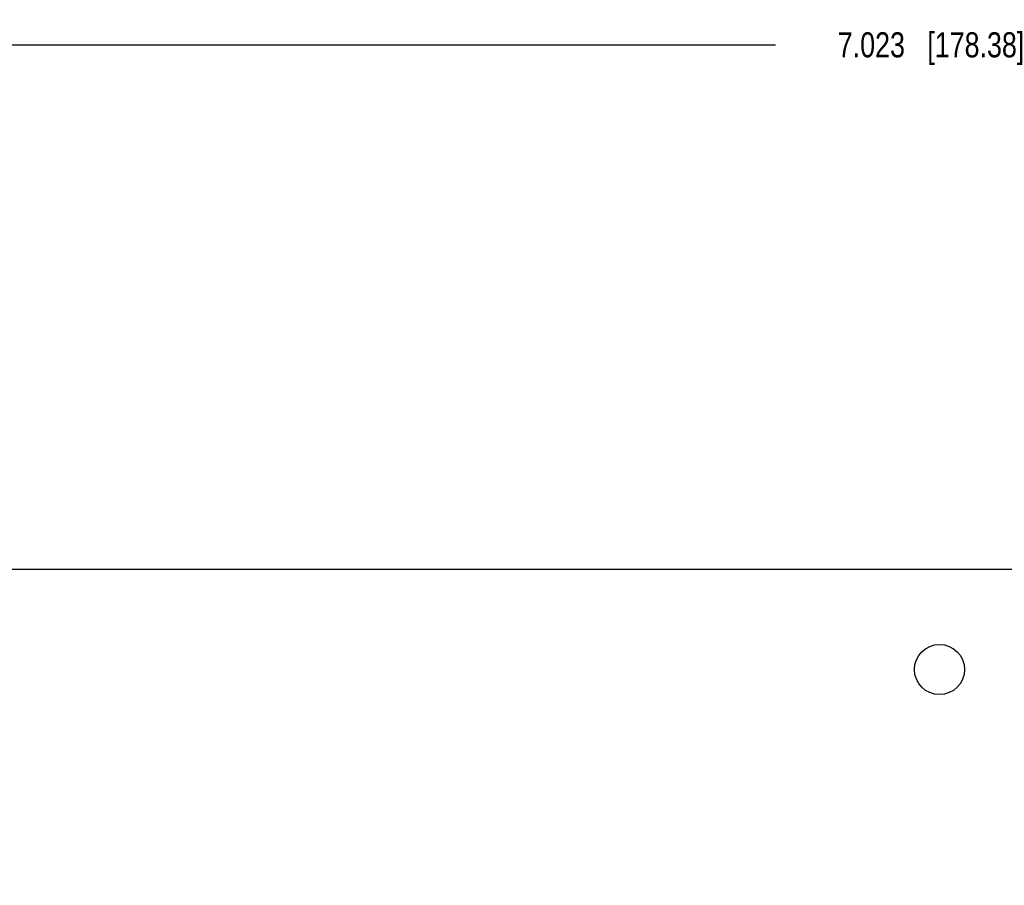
# Model space of a CAD drawing. Header units: inches. Extents: x 0 to 34, y 0 to 22.
# Tile 33 of 35: x 19.5 to 24.4, y 13.6 to 17.9. Entities that reach past the tile are written whole.
import ezdxf

# ---------------------------------------------------------------- set-up
doc = ezdxf.new("R2010")
doc.units = ezdxf.units.IN
doc.header["$LTSCALE"] = 1.87
doc.header["$MEASUREMENT"] = 0
doc.layers.get('0').update_dxf_attribs({"linetype": 'CONTINUOUS'})
doc.layers.add('02___PRT_ALL_AXES', color=7, linetype='CONTINUOUS')
doc.layers.add('DIMENSIONS', color=7, linetype='CONTINUOUS')
doc.styles.get("Standard").update_dxf_attribs({"font": 'txt', "width": 0.8})
doc.dimstyles.new('DIMSTYLE_1', dxfattribs={"dimtxt": 0.125, "dimasz": 0.18, "dimexe": 0.18, "dimexo": 0.0625, "dimgap": 0.09, "dimtad": 0, "dimtih": 1, "dimtoh": 1, "dimdec": 3, "dimlfac": 0.5, "dimzin": 4, "dimdsep": 46, "dimtxsty": 'STANDARD', "dimblk": '_FILLED', "dimblk1": '_FILLED', "dimblk2": '_FILLED', "dimcen": 0.09, "dimadec": 0, "dimazin": 0, "dimtp": 0.01, "dimtm": 0.01, "dimtfac": 1, "dimtdec": 3, "dimtofl": 0, "dimtmove": 0, "dimatfit": 3, "dimldrblk": '_FILLED', "dimfxl": 1, "dimtolj": 1, "dimtzin": 4, "dimarcsym": 0})

# ---------------------------------------------------------------- blocks, each defined once
blk = doc.blocks.new('_FILLED')
at = {"color": 0, "linetype": 'BYBLOCK'}
blk.add_solid([(0, 0), (-1, 0.174), (-1, -0.174)], dxfattribs=at)
blk = doc.blocks.new('*D5')
at = {"layer": 'DIMENSIONS', "color": 2, "linetype": 'CONTINUOUS'}
for p, q in [((16.9971, 14.7453), (16.9971, 17.9093)), ((31.0429, 13.5976), (31.0429, 17.9093)), ((16.9971, 17.7843), (23.245, 17.7843)), ((31.0429, 17.7843), (24.795, 17.7843))]:
    blk.add_line(p, q, dxfattribs=at)
at = {"layer": 'DIMENSIONS', "color": 2, "linetype": 'CONTINUOUS', "xscale": 0.18, "yscale": 0.18, "zscale": 0.18, "rotation": 179.9999999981}
blk.add_blockref('_FILLED', (16.9971, 17.7843), dxfattribs=at)
at = {"layer": 'DIMENSIONS', "color": 2, "linetype": 'CONTINUOUS', "xscale": 0.18, "yscale": 0.18, "zscale": 0.18}
blk.add_blockref('_FILLED', (31.0429, 17.7843), dxfattribs=at)
at = {"layer": 'DIMENSIONS', "color": 2, "linetype": 'CONTINUOUS', "insert": (24.02, 17.8468), "char_height": 0.125, "width": 1.425, "attachment_point": 2, "line_spacing_factor": 0.9}
blk.add_mtext('7.023{\\Ftxt.shx;\\W1.000000;\\H0.125000; }[178.38]', dxfattribs=at)

msp = doc.modelspace()

# ---------------------------------------------------------------- linework, layer by layer
at = {"color": 7, "linetype": 'CONTINUOUS'}
msp.add_line((30.1564, 15.1704), (18.4443, 15.1704), dxfattribs=at)
msp.add_circle((24.0624, 14.6724), 0.125, dxfattribs=at)
at = {"layer": '02___PRT_ALL_AXES', "color": 7, "linetype": 'CONTINUOUS'}
msp.add_line((30.1564, 15.1704), (18.4443, 15.1704), dxfattribs=at)
msp.add_circle((24.0624, 14.6724), 0.125, dxfattribs=at)

# ---------------------------------------------------------------- dimensions: what is measured, and where the dimension line sits
at = {"layer": 'DIMENSIONS', "color": 2, "linetype": 'CONTINUOUS'}
dim = msp.add_linear_dim(base=(16.9971, 17.7843), p1=(31.0429, 13.5976), p2=(16.9971, 14.7453), angle=180, dimstyle='DIMSTYLE_1', dxfattribs=at)
dim.commit()
dim.dimension.update_dxf_attribs({"geometry": '*D5', "text_midpoint": (23.87, 17.7843), "dimtype": 160})

doc.saveas('drawing.dxf')
